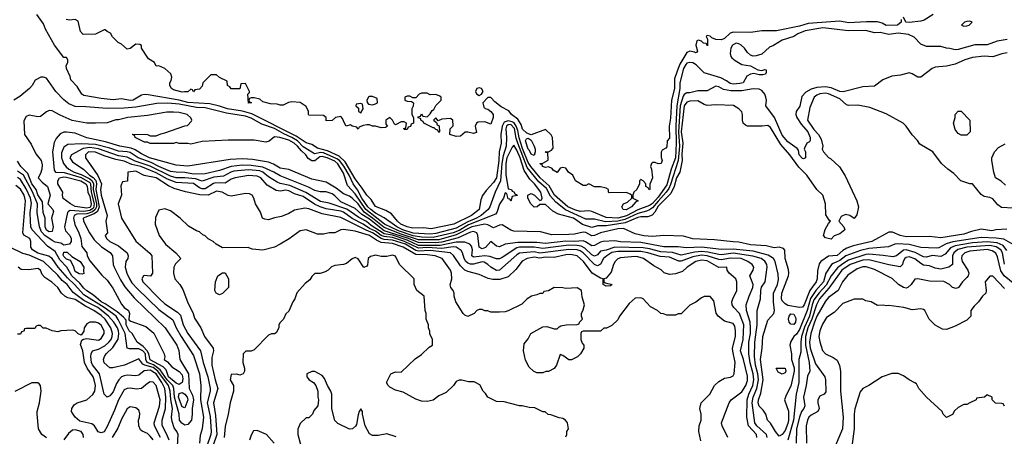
# Model space of a CAD drawing. Header units: inches. Extents: x 2348341 to 2479810, y 460419 to 613669.
# Tile 233 of 256: x 2371565 to 2378390, y 532117 to 535008. Entities that reach past the tile are written whole.
import ezdxf

# ---------------------------------------------------------------- set-up
doc = ezdxf.new("R2010")
doc.units = ezdxf.units.IN
doc.header["$MEASUREMENT"] = 0
doc.layers.add('C3573', color=7, linetype='Continuous')

msp = doc.modelspace()

# ---------------------------------------------------------------- linework, layer by layer
at = {"layer": 'C3573', "color": 2}
for points, elevation in [([(2378410, 534869.2), (2378340.7, 534859.3), (2378270, 534834), (2378186.2, 534833.8), (2378070, 534800.9), (2378050, 534799.3), (2378011.1, 534808.9), (2377990, 534809), (2377950, 534822), (2377850, 534822), (2377810, 534838), (2377765.6, 534885.6), (2377726, 534906), (2377653, 534913), (2377590, 534904.2), (2377530, 534917.7), (2377490, 534915.8), (2377430, 534932.6), (2377308.9, 534931.1), (2377130.7, 534950.7), (2377010, 534930.9), (2376959.1, 534910), (2376930, 534891.6), (2376850, 534866.6), (2376790.4, 534829.6), (2376762, 534818), (2376710, 534769.2), (2376670, 534757.2), (2376650, 534754), (2376630, 534762), (2376610, 534779), (2376589.2, 534810), (2376565.2, 534830), (2376550, 534840.9), (2376530, 534844.5), (2376505.5, 534830), (2376493, 534810), (2376490, 534774), (2376493.4, 534753.4), (2376502, 534742), (2376523.4, 534723.4), (2376570, 534697.3), (2376630, 534686.8), (2376680.7, 534660.7), (2376710, 534656), (2376730, 534662), (2376739.6, 534659.6), (2376739.6, 534640.4), (2376734, 534630), (2376716, 534624), (2376690, 534624), (2376654, 534634), (2376630, 534629.4), (2376604.7, 534615.3), (2376578.8, 534570), (2376556.2, 534563.8), (2376510, 534560.5), (2376490, 534565.1), (2376464.4, 534584.4), (2376423.8, 534603.8), (2376310, 534638.5), (2376254.5, 534694.5), (2376230, 534707.4), (2376210, 534710.9), (2376190, 534705.1), (2376182.7, 534697.3), (2376165.2, 534670), (2376140.6, 534570), (2376140.6, 534530), (2376118.9, 534410), (2376111.7, 534268.3), (2376115.3, 534150), (2376110, 534049.4), (2376081.4, 533970), (2376050, 533861.3), (2375990, 533776.2), (2375950, 533733.6), (2375930, 533719.1), (2375850, 533687.4), (2375770, 533647.2), (2375710, 533631.6), (2375630, 533635.1), (2375530, 533677), (2375510, 533682), (2375450, 533676.1), (2375412.5, 533687.5), (2375364.4, 533710), (2375270.9, 533790), (2375234.6, 533854.6), (2375172.9, 533910), (2375106.6, 533990), (2375090, 534018), (2375050, 534114.3), (2375027.4, 534187.4), (2375018.6, 534238.6), (2375006.2, 534270), (2374991.2, 534291.2), (2374979.2, 534299.2), (2374950, 534304.9), (2374922.8, 534297.2), (2374907.9, 534270), (2374899.5, 534210), (2374901.3, 534150), (2374888.1, 534090), (2374886, 534030), (2374870.1, 533909.9), (2374850, 533878.7), (2374797.7, 533822.3), (2374772.2, 533787.8), (2374762, 533758), (2374750.3, 533690), (2374695.5, 533650), (2374573.4, 533590), (2374416.9, 533556.9), (2374363.8, 533563.8), (2374290, 533560.4), (2374249.4, 533570), (2374207.3, 533590), (2374182.4, 533610), (2374141, 533661), (2374103.8, 533683.8), (2374030, 533712.7), (2374000.5, 533760.5), (2373970, 533789.5), (2373939.4, 533839.4), (2373890, 533903.5), (2373820.6, 534020.6), (2373780.3, 534060.3), (2373697.7, 534097.7), (2373630, 534117.3), (2373590, 534141), (2373550, 534153.5), (2373480.2, 534200.2), (2373174.3, 534354.2), (2373110, 534372.5), (2373006, 534390), (2372950, 534408.2), (2372883, 534423), (2372730, 534433.4), (2372670, 534448.5), (2372454.4, 534485.6), (2372430, 534487.6), (2372410, 534482.9), (2372351, 534450), (2372330, 534447.8), (2372270, 534458), (2372212.5, 534452.5), (2372130, 534460.9), (2372010, 534481.2), (2371995.3, 534490), (2371964.1, 534544.1), (2371919, 534590), (2371914.6, 534614.6), (2371888.7, 534670), (2371888, 534690), (2371898, 534710), (2371898, 534730), (2371890, 534746), (2371870, 534746), (2371805.2, 534830), (2371742.5, 534942.5), (2371730, 534978), (2371684.5, 535044.5)], 42), ([(2377895.9, 535044.1), (2377834.7, 535005.3), (2377810, 534998.4), (2377730, 534987.3), (2377706, 534990), (2377690, 535026)], 38), ([(2377674, 535010), (2377674, 534990), (2377650, 534969.5), (2377570, 534967.3), (2377543.7, 534983.7), (2377510, 534993.2), (2377433.8, 534993.8), (2377310, 534986), (2377250, 534997), (2377030, 534980.4), (2376970, 534962.6), (2376810, 534929.6), (2376709.5, 534929.5), (2376630, 534919.6), (2376510, 534922), (2376490, 534913.2), (2376450, 534877.2), (2376430, 534867.3), (2376389.3, 534869.3), (2376362, 534882), (2376350, 534894), (2376330, 534898), (2376322, 534890), (2376332, 534872), (2376332.7, 534827.3), (2376322, 534842), (2376304.7, 534844.7), (2376290, 534858), (2376270, 534866), (2376258, 534862), (2376252, 534830), (2376262, 534790), (2376258, 534782), (2376250, 534778), (2376243.1, 534783.1), (2376210, 534789.2), (2376190, 534779), (2376141.7, 534698.3), (2376121.1, 534650), (2376103.8, 534596.2), (2376103.7, 534530), (2376083.8, 534450), (2376076.5, 534323.5), (2376066, 534270), (2376070, 534186), (2376052.7, 534167.3), (2376050, 534126), (2376043.6, 534116.4), (2376018, 534102), (2376011, 534089), (2376010.9, 534050.9), (2376018, 534030), (2376012, 534010), (2375990, 534008), (2375970, 534018), (2375950, 534018), (2375944.7, 534010), (2375938, 533990), (2375944.7, 533970), (2375952, 533910), (2375932.7, 533867.3), (2375932, 533830), (2375928, 533828), (2375922, 533842), (2375906, 533850), (2375906, 533870), (2375886, 533890), (2375870, 533898), (2375862, 533890), (2375862, 533870), (2375842, 533830), (2375822, 533810), (2375814, 533790), (2375814, 533770), (2375852, 533750), (2375836, 533744), (2375804.7, 533710), (2375769.6, 533689.6), (2375748, 533690), (2375738, 533710), (2375749, 533731), (2375777.2, 533742.8), (2375808, 533770), (2375807.3, 533787.3), (2375796.4, 533796.4), (2375770, 533808.7), (2375650, 533806), (2375646, 533810), (2375646, 533830), (2375630, 533838), (2375590, 533848), (2375550, 533848), (2375510, 533868), (2375490, 533858), (2375470, 533858), (2375418, 533890), (2375398, 533930), (2375369.3, 533949.3), (2375350, 533978), (2375330, 533982), (2375310, 533978), (2375290, 533948), (2375263.1, 533963.1), (2375255.3, 533975.3), (2375230, 533988), (2375210, 533982), (2375188, 533990), (2375186, 534006), (2375174, 534006), (2375169, 534011), (2375190, 534012), (2375227.3, 534032.7), (2375226, 534086), (2375214, 534086), (2375208, 534092), (2375230, 534092), (2375250, 534102), (2375263.1, 534116.9), (2375258, 534190), (2375248.4, 534208.4), (2375210, 534246), (2375110, 534208), (2375080.2, 534220.2), (2375050, 534249), (2375040.1, 534280.1), (2375016.9, 534316.9), (2374973.2, 534350), (2374955.3, 534375.3), (2374902.4, 534402.4), (2374858, 534438), (2374830, 534468), (2374810, 534468), (2374776, 534430), (2374781, 534401), (2374791, 534391), (2374810, 534386), (2374830.6, 534370.6), (2374846, 534350), (2374846, 534330), (2374830, 534282), (2374790, 534298), (2374742.8, 534297.2), (2374731, 534289), (2374722, 534270), (2374730, 534226), (2374710, 534218), (2374670, 534228), (2374652.7, 534227.3), (2374619.6, 534200.4), (2374590, 534198), (2374546, 534210), (2374548, 534250), (2374568.4, 534271.6), (2374568, 534310), (2374550, 534322), (2374490, 534318), (2374466, 534306), (2374450, 534326), (2374434, 534310), (2374454, 534294), (2374458, 534278), (2374471.6, 534271.6), (2374474, 534230), (2374470, 534226), (2374462, 534242), (2374450, 534246), (2374438, 534258), (2374430, 534258), (2374366, 534290), (2374362, 534302), (2374348, 534308), (2374342, 534322), (2374327.3, 534327.3), (2374327.3, 534332.7), (2374342, 534338), (2374350, 534354), (2374358, 534338), (2374390, 534334), (2374410, 534354), (2374423.1, 534376.9), (2374434.6, 534385.4), (2374448.7, 534411.3), (2374486, 534450), (2374486, 534470), (2374476.4, 534476.4), (2374450, 534488), (2374410, 534486), (2374390, 534498), (2374350, 534498), (2374334, 534490), (2374310, 534466), (2374290, 534466), (2374270, 534478), (2374250, 534478), (2374234, 534470), (2374234, 534450), (2374250, 534442), (2374279.6, 534439.6), (2374294, 534430), (2374291.6, 534408.4), (2374282, 534390), (2374282, 534350), (2374294, 534330), (2374294, 534290), (2374278, 534282), (2374272.7, 534267.3), (2374258, 534262), (2374250, 534246), (2374230, 534246), (2374227.3, 534252.7), (2374242, 534258), (2374246, 534290), (2374230, 534298), (2374210, 534298), (2374170, 534278), (2374162, 534282), (2374148, 534310), (2374130, 534328), (2374102, 534310), (2374103.6, 534283.6), (2374114, 534270), (2374099.6, 534260.4), (2374070, 534258), (2374030, 534268), (2374010, 534268), (2373990, 534278), (2373970, 534278), (2373945.4, 534274.6), (2373918, 534262), (2373910, 534248), (2373902, 534262), (2373870, 534268), (2373858, 534278), (2373828, 534270), (2373815.3, 534290), (2373803.1, 534323.1), (2373790, 534335.3), (2373754, 534330), (2373730, 534308), (2373690, 534306), (2373688, 534330), (2373670, 534342), (2373570, 534346), (2373566, 534350), (2373566, 534370), (2373550, 534406), (2373510, 534433.2), (2373450, 534437.2), (2373427.5, 534432.5), (2373390, 534415.3), (2373370, 534415.3), (2373350, 534422), (2373303.1, 534423.1), (2373250, 534438), (2373230, 534455.3), (2373190, 534466), (2373170, 534466), (2373158, 534462), (2373154, 534450), (2373158, 534438), (2373172, 534430), (2373150, 534428), (2373146, 534490), (2373158, 534502), (2373158, 534510), (2373130, 534566), (2373098, 534562), (2373091.6, 534528.4), (2373030, 534528.7), (2373022, 534542), (2373006, 534550), (2373002, 534582), (2372950, 534606), (2372930, 534626), (2372890, 534626), (2372834, 534570), (2372830, 534546), (2372810, 534526), (2372778, 534522), (2372770, 534508), (2372762, 534522), (2372750, 534526), (2372730, 534506), (2372708, 534508), (2372690, 534504), (2372630, 534522), (2372618, 534530), (2372606, 534550), (2372606, 534570), (2372614.6, 534585.4), (2372619, 534610), (2372612.3, 534632.3), (2372570, 534668.7), (2372530, 534688), (2372510, 534686), (2372498, 534710), (2372456.4, 534736.4), (2372408.7, 534810), (2372408, 534828), (2372396.4, 534836.4), (2372370, 534838), (2372330, 534808.7), (2372310, 534802), (2372270, 534838), (2372248, 534850), (2372208.9, 534888.9), (2372194.6, 534914.6), (2372170, 534926), (2372158, 534938), (2372150, 534938), (2372090, 534908), (2372005.2, 534905.2), (2371986.3, 534926.3), (2371970, 534998), (2371948.9, 535008.9), (2371910, 535005.2), (2371888, 535010)], 38), ([(2378410, 534777), (2378372, 534770), (2378310.7, 534749.3), (2378250, 534755.1), (2378170, 534745.6), (2378116, 534730), (2378050, 534699.5), (2377990, 534686), (2377910, 534679.3), (2377890, 534669.2), (2377810, 534608.7), (2377790, 534608.7), (2377751.9, 534631.9), (2377730, 534638), (2377670, 534623.7), (2377610, 534616.2), (2377548.5, 534591.5), (2377490, 534546), (2377410, 534540.9), (2377271.8, 534508.2), (2377249.2, 534510), (2377190, 534535.4), (2377150, 534540.9), (2377090, 534536.4), (2377050, 534525.1), (2377014.3, 534505.7), (2376986.1, 534473.9), (2376971.6, 534408.4), (2376946.4, 534370), (2376944.4, 534350), (2376952.7, 534330), (2376982.2, 534282.2), (2377026.7, 534230), (2377043.8, 534190), (2377044, 534170), (2377038.8, 534161.2), (2377022, 534150), (2377003.6, 534116.4), (2377002, 534110), (2377012, 534090), (2377012, 534050), (2376996.9, 534043.1), (2376990, 534044), (2376967, 534070), (2376962, 534102), (2376954.6, 534114.6), (2376890, 534159.3), (2376850, 534207), (2376796.8, 534330), (2376737.2, 534410), (2376740.9, 534450), (2376737.6, 534470), (2376729.6, 534490), (2376710, 534515.8), (2376690, 534524.8), (2376650, 534527.7), (2376570, 534515.1), (2376495.1, 534515.1), (2376443.8, 534523.8), (2376410, 534542.7), (2376390, 534547.3), (2376330, 534515.1), (2376265.7, 534514.3), (2376210, 534499.7), (2376190, 534499.6), (2376170, 534489.6), (2376163, 534477), (2376142.7, 534410), (2376131, 534230), (2376137.1, 534130), (2376128.2, 534031.8), (2376076.6, 533863.4), (2376064, 533836), (2376046.6, 533810), (2375991.5, 533748.5), (2375950, 533702.9), (2375931.2, 533688.8), (2375910, 533678.3), (2375850, 533663), (2375759, 533621), (2375710.1, 533609.9), (2375626, 533606), (2375550, 533624.4), (2375490, 533623.9), (2375348.7, 533688.7), (2375282, 533742), (2375243.4, 533783.4), (2375216, 533836), (2375163.7, 533883.7), (2375082.2, 533982.2), (2375016.9, 534150), (2375005.6, 534185.6), (2374993.8, 534253.8), (2374970, 534279.9), (2374950, 534278.8), (2374939.8, 534270), (2374933.4, 534250), (2374939, 534190), (2374936.5, 534130), (2374917.1, 534062.9), (2374907.3, 534010), (2374898.5, 533890), (2374860.2, 533810), (2374824.2, 533710), (2374812, 533690), (2374763.6, 533650), (2374731.5, 533630), (2374670, 533604.2), (2374590, 533562.5), (2374450, 533524.3), (2374410, 533520.2), (2374292.5, 533527.5), (2374221.1, 533550), (2374178, 533570), (2374092.1, 533632.1), (2374030, 533666.3), (2373997.6, 533690), (2373977.7, 533710), (2373936, 533770), (2373906.7, 533826.7), (2373875.7, 533870), (2373847.7, 533930), (2373811.2, 533991.2), (2373781.4, 534030), (2373763.4, 534043.4), (2373670, 534082.9), (2373650, 534085.2), (2373610, 534078), (2373601.1, 534081.1), (2373530, 534126), (2373490, 534166.1), (2373450.7, 534190.7), (2373395, 534215), (2373330, 534252.9), (2373243.9, 534283.9), (2373170, 534323.8), (2373130, 534337.3), (2372998.3, 534358.3), (2372850, 534397.3), (2372790, 534399.1), (2372670, 534421), (2372591.3, 534428.7), (2372514.3, 534425.7), (2372370, 534401), (2372290, 534393.3), (2372171, 534391), (2372024.1, 534404.1), (2371950, 534404.5), (2371904.9, 534424.9), (2371871.5, 534451.5), (2371816, 534510), (2371750, 534602), (2371730, 534608.7), (2371711.6, 534608.4), (2371671.6, 534588.4), (2371652, 534550), (2371632, 534530), (2371565.2, 534474.8), (2371524.7, 534450)], 46), ([(2378450, 533700.9), (2378370, 533705.2), (2378343.7, 533723.7), (2378310, 533764), (2378290, 533773.2), (2378250, 533782), (2378230, 533795.3), (2378170, 533868), (2378150, 533868.7), (2378089.3, 533889.3), (2378040.2, 533940.2), (2377998, 533970), (2377955.3, 534010), (2377895.3, 534090), (2377804, 534144), (2377788.7, 534170), (2377750, 534208.7), (2377710, 534268.7), (2377689.3, 534289.3), (2377570, 534354), (2377458.6, 534398.6), (2377374.8, 534414.8), (2377310, 534412), (2377296.2, 534416.2), (2377250, 534458.7), (2377170, 534493.7), (2377150, 534496.9), (2377110, 534492.4), (2377090, 534485.1), (2377070.6, 534470), (2377042.3, 534397.7), (2377026, 534310), (2377070, 534246.4), (2377102.4, 534210), (2377119.9, 534179.9), (2377130.8, 534130), (2377127.7, 534110), (2377136, 534090), (2377170, 534051), (2377184.5, 534044.5), (2377247.3, 533987.3), (2377285.5, 533925.5), (2377366.8, 533750), (2377378.8, 533710), (2377366.4, 533653.6), (2377350, 533628.7), (2377318, 533650), (2377290, 533657.2), (2377258.8, 533641.2), (2377242, 533610), (2377278, 533570), (2377284.7, 533550), (2377250, 533522.7), (2377211, 533509), (2377190, 533486), (2377150, 533495.3), (2377135.3, 533510), (2377146.8, 533553.2), (2377170, 533594), (2377186, 533610), (2377176.4, 533616.4), (2377152.9, 533652.9), (2377149.6, 533730), (2377131.4, 533791.4), (2377089.5, 533830), (2377022, 533930), (2376965.3, 533985.3), (2376902, 534070), (2376841.5, 534141.5), (2376770, 534259), (2376750, 534274), (2376710.5, 534269.5), (2376610, 534269.4), (2376595.5, 534275.5), (2376579, 534290), (2376574, 534310), (2376576, 534350), (2376569.4, 534369.4), (2376549, 534390), (2376512, 534412), (2376390, 534418), (2376330, 534413.2), (2376310, 534419), (2376265.6, 534445.6), (2376210, 534442), (2376190, 534435.4), (2376170, 534409.4), (2376150.2, 534230), (2376160.9, 534150), (2376155.3, 534075.3), (2376156.9, 534030), (2376141.1, 533950), (2376118, 533910), (2376101.2, 533850), (2376077.2, 533802.8), (2375990, 533714), (2375967.7, 533672.3), (2375949.1, 533650.9), (2375919.1, 533640.9), (2375870, 533640.8), (2375850, 533636.2), (2375761.5, 533598.5), (2375630, 533577.5), (2375570, 533578.3), (2375530, 533566.3), (2375466.6, 533586.6), (2375402.7, 533630), (2375298.6, 533658.6), (2375260.2, 533680.2), (2375210, 533726), (2375170, 533726), (2375151.6, 533708.4), (2375130, 533708), (2375108, 533730), (2375088, 533770), (2375088, 533790), (2375110, 533802), (2375134, 533790), (2375170, 533754), (2375182, 533758), (2375186, 533770), (2375177.2, 533810), (2375133, 533870), (2375101.5, 533901.5), (2375060.4, 533960.4), (2375033.7, 534050), (2375010, 534103.6), (2374990, 534136.2), (2374977.2, 534122.8), (2374942.2, 534050), (2374933.6, 534010), (2374934.6, 533934.6), (2374950, 533834), (2374974, 533830), (2374978, 533818), (2374990, 533814), (2374998, 533798), (2375010, 533794), (2375012.7, 533787.3), (2374978, 533782), (2374970, 533748), (2374962, 533762), (2374950, 533766), (2374942, 533802), (2374930, 533806), (2374918, 533770), (2374890, 533729), (2374873, 533670), (2374861.7, 533658.3), (2374676.6, 533583.4), (2374610, 533546.2), (2374570.3, 533530), (2374430, 533497.6), (2374350, 533499), (2374291.2, 533508.8), (2374190, 533543), (2374094.5, 533590), (2373964.1, 533690), (2373890, 533800.4), (2373837.7, 533857.7), (2373810, 533943.6), (2373770, 534006.9), (2373750, 534025.8), (2373695.1, 534050), (2373662.3, 534057.7), (2373644.9, 534055.1), (2373610, 534028), (2373590, 534027.8), (2373565.3, 534045.3), (2373548, 534070), (2373517, 534097), (2373490, 534130.8), (2373467.6, 534150), (2373430, 534171.4), (2373368.5, 534191.5), (2373330, 534195.3), (2373294.8, 534165.2), (2373270, 534159), (2373190, 534172.7), (2373010, 534172.7), (2372830, 534162), (2372750, 534144), (2372730, 534148.7), (2372670, 534148.7), (2372650, 534155.3), (2372630, 534148.7), (2372470, 534148.7), (2372450, 534158), (2372430, 534158), (2372366, 534190), (2372362, 534202), (2372346, 534210), (2372350, 534214), (2372450, 534212), (2372470, 534202), (2372510, 534202), (2372543.1, 534216.9), (2372570, 534222), (2372710, 534272), (2372727.3, 534272.7), (2372756.4, 534303.6), (2372758, 534310), (2372750, 534326), (2372726, 534350), (2372670, 534364), (2372630, 534366), (2372585.6, 534365.6), (2372450, 534342), (2372314, 534330), (2372250, 534313.2), (2372230, 534312.7), (2372170, 534293.2), (2372090.7, 534289.3), (2372030, 534289.5), (2371927.9, 534307.9), (2371844.4, 534344.4), (2371790, 534376), (2371770, 534377.2), (2371750, 534369), (2371710, 534335.3), (2371690, 534334), (2371630, 534345.2), (2371610, 534335.3), (2371594, 534306), (2371597.3, 534210), (2371643.1, 534143.1), (2371675.9, 534075.9), (2371714, 534030), (2371720.3, 534000.3), (2371718.9, 533970), (2371710, 533941.2), (2371693.4, 533910), (2371720.2, 533880.2), (2371756.4, 533850), (2371776.3, 533790), (2371760.5, 533730), (2371794, 533690), (2371798, 533678), (2371785.5, 533630), (2371796.9, 533570), (2371790, 533539.3), (2371770, 533536.3), (2371750, 533548.3), (2371741.4, 533570), (2371741.1, 533630), (2371727.8, 533670), (2371723.1, 533743.1), (2371690, 533792), (2371679.3, 533830), (2371649.8, 533870), (2371620.1, 533940.1), (2371573, 533990), (2371550, 534026)], 50), ([(2378406.6, 533553.4), (2378330, 533549.6), (2378303.9, 533543.9), (2378230, 533553.3), (2378162.3, 533537.7), (2378110, 533518.7), (2377950, 533495.1), (2377870, 533503.7), (2377710, 533501.6), (2377668, 533510), (2377613.6, 533533.6), (2377590, 533534), (2377471, 533470), (2377342, 533438), (2377297.6, 533422.4), (2377270, 533407.1), (2377230, 533371.1), (2377170, 533366.9), (2377117.3, 533330), (2377107, 533313), (2377094.6, 533265.4), (2377091.8, 533210), (2377086, 533190), (2377041.5, 533130), (2377003.2, 533030), (2376990, 533012.8), (2376970, 533011.1), (2376890, 533026), (2376870, 533036), (2376850, 533057.2), (2376845.1, 533070), (2376848.3, 533110), (2376894.7, 533230), (2376896.9, 533250), (2376894.1, 533274.2), (2376869.6, 533350), (2376869.2, 533409.2), (2376859.3, 533419.3), (2376830, 533429), (2376794, 533426), (2376738.4, 533438.4), (2376630, 533446.6), (2376550, 533465.1), (2376510, 533465.6), (2376380.2, 533480.2), (2376230, 533487.6), (2376166.6, 533506.6), (2376030, 533509.4), (2375950, 533504.2), (2375890, 533508.2), (2375830, 533522), (2375750, 533558), (2375710, 533555.8), (2375590, 533529.7), (2375550, 533509.6), (2375530, 533507.8), (2375490, 533532.4), (2375470, 533534.7), (2375410, 533520.9), (2375370, 533517), (2375254.2, 533514.2), (2375174.8, 533534.8), (2374990, 533540.9), (2374970, 533546.6), (2374910, 533584.5), (2374890, 533582), (2374850, 533562.9), (2374810, 533584.2), (2374790, 533589.7), (2374698.4, 533570), (2374590, 533514), (2374470, 533481.2), (2374330, 533480.4), (2374210, 533518.9), (2374090, 533566.4), (2374011.2, 533631.2), (2373951.9, 533671.9), (2373910, 533729.8), (2373870, 533769.7), (2373850, 533783), (2373810, 533798.9), (2373758.2, 533838.2), (2373690, 533881.6), (2373590, 533900.5), (2373430, 533967.3), (2373370, 533977.4), (2373325.1, 534005.1), (2373290, 534019.6), (2373178.6, 534038.6), (2373110, 534043), (2373023.1, 534036.9), (2372730, 533992), (2372650, 533997.4), (2372464.5, 534050), (2372410, 534076.4), (2372365.3, 534105.3), (2372336.6, 534116.6), (2372259, 534130), (2372160.5, 534160.5), (2372030, 534188.2), (2371950, 534219.6), (2371890, 534227.3), (2371870, 534227), (2371844.4, 534215.6), (2371816.4, 534183.6), (2371804.7, 534155.3), (2371792.2, 534090), (2371804, 533964), (2371812, 533950), (2371872.5, 533947.5), (2371990, 533912.6), (2372050, 533878.6), (2372055.7, 533870), (2372060.7, 533810), (2372081.1, 533730), (2372076.5, 533703.5), (2372070, 533694.4), (2372050, 533683.5), (2372010, 533677.8), (2371915.2, 533684.8), (2371902.1, 533677.9), (2371896.5, 533670), (2371874.9, 533570), (2371882, 533542), (2371911.2, 533511.2), (2371922.6, 533490), (2371922, 533470), (2371910, 533449.5), (2371870, 533443.7), (2371850, 533458), (2371810, 533465.3), (2371790, 533475.3), (2371739.1, 533510), (2371715.7, 533535.7), (2371701.4, 533570), (2371685.7, 533670), (2371687.7, 533730), (2371652.5, 533812.5), (2371590, 533929.8), (2371550, 533956.1)], 54), ([(2378450, 533449.2), (2378386, 533486), (2378332.7, 533492.7), (2378230, 533496.1), (2378033.9, 533466.1), (2377987.8, 533452.2), (2377935.6, 533424.4), (2377917.7, 533422.3), (2377810, 533427.1), (2377730, 533447.8), (2377650, 533452.4), (2377630, 533449.6), (2377587.4, 533432.6), (2377450, 533419.8), (2377393.9, 533406.1), (2377290.9, 533369.1), (2377250, 533337.2), (2377203.4, 533316.6), (2377191.5, 533308.5), (2377153.1, 533250), (2377136.5, 533190), (2377082.6, 533130), (2377047.4, 533072.6), (2377023.2, 532990), (2376970, 532857.6), (2376950, 532825.1), (2376930, 532809.3), (2376910, 532774), (2376903.7, 532750), (2376914.6, 532690), (2376914.3, 532650), (2376932.2, 532592.2), (2376932.5, 532570), (2376910, 532465.2), (2376877.5, 532402.5), (2376866.4, 532370), (2376892.8, 532292.8), (2376893.8, 532230), (2376890, 532206), (2376870, 532158.4), (2376850, 532129.5), (2376830, 532119.3), (2376803.6, 532150), (2376769.6, 532209.6), (2376749.3, 532230), (2376737, 532270), (2376718, 532298), (2376690, 532326.6), (2376684.4, 532350), (2376686, 532370), (2376703.1, 532416.9), (2376718.2, 532510), (2376699.8, 532650), (2376711.5, 532730), (2376715.1, 532810), (2376750, 532922.8), (2376793.2, 532970), (2376797.2, 532990), (2376789.4, 533049.4), (2376789.6, 533110), (2376817.6, 533170), (2376824.8, 533204.8), (2376822.5, 533242.5), (2376800.5, 533330), (2376789.6, 533350), (2376753.9, 533373.9), (2376650, 533400.7), (2376510, 533416.5), (2376430, 533413.1), (2376290, 533429.8), (2376185.1, 533425.1), (2376130, 533431.2), (2376030, 533431.1), (2375870, 533460.8), (2375730, 533467.1), (2375690, 533473.3), (2375609.5, 533469.5), (2375590, 533465.1), (2375550, 533442), (2375530, 533438.3), (2375486.7, 533466.7), (2375470, 533472.6), (2375410, 533468.4), (2375350, 533470.7), (2375210, 533456.1), (2375150, 533461.8), (2375017, 533463), (2374930.4, 533449.6), (2374890, 533432.7), (2374870, 533436), (2374830, 533469), (2374792.8, 533427.2), (2374770, 533416.9), (2374748.9, 533428.9), (2374740.9, 533510), (2374733.2, 533530), (2374710, 533537.4), (2374690, 533534), (2374605.2, 533494.8), (2374490, 533463.8), (2374450, 533459.7), (2374330, 533461.3), (2374252.5, 533492.5), (2374090, 533543), (2373990, 533622.7), (2373935.7, 533655.7), (2373890, 533697.3), (2373790, 533744), (2373750, 533786), (2373730, 533798.5), (2373690, 533813.6), (2373647.1, 533812.9), (2373610, 533823), (2373566.6, 533846.6), (2373370, 533924.4), (2373327, 533950), (2373250, 533983.4), (2373170, 533997), (2373110, 533997.7), (2373030, 533988.9), (2372950, 533960.3), (2372850, 533939.2), (2372770, 533936.8), (2372710, 533947.1), (2372650, 533948.9), (2372610, 533955.6), (2372530, 533988.3), (2372476.2, 534016.2), (2372386, 534050), (2372330, 534085.3), (2372310, 534091.4), (2372250, 534095.3), (2372190, 534117.5), (2372090, 534141.9), (2371992.9, 534147.1), (2371899, 534141), (2371870, 534122.7), (2371855.6, 534084.4), (2371855.6, 534050), (2371860.9, 534030), (2371869.2, 534009.2), (2371886.5, 533986.5), (2371904.9, 533970), (2371942, 533950), (2371990, 533934), (2372050, 533904), (2372067.4, 533890), (2372076, 533870), (2372073.9, 533830), (2372096.7, 533730), (2372096.8, 533710), (2372088.5, 533691.5), (2372070, 533675.6), (2372030, 533660.8), (2371960.9, 533659.1), (2371941.7, 533650), (2371939.6, 533640.4), (2371937.7, 533630), (2371946.4, 533586.4), (2371974.4, 533530), (2371988.2, 533490), (2371994.4, 533434.4), (2372030.8, 533390), (2372033.4, 533370), (2372050, 533334.8), (2372134.6, 533234.6), (2372170, 533200.7), (2372210, 533144), (2372270, 533033.4), (2372290, 533010.5), (2372319.1, 532990), (2372325.5, 532970), (2372321, 532930), (2372324, 532924), (2372335.9, 532915.9), (2372438.5, 532878.5), (2372493.4, 532833.4), (2372565.3, 532690), (2372570.4, 532669.6), (2372567.3, 532650), (2372590, 532633.4), (2372619.5, 532599.5), (2372670, 532567.6), (2372690, 532543.8), (2372696.4, 532516.4), (2372691.3, 532490), (2372670, 532476.9), (2372650, 532485.1), (2372597.3, 532530), (2372579.2, 532579.2), (2372559.4, 532599.4), (2372469.1, 532649.1), (2372459.9, 532690), (2372447.4, 532710), (2372420.3, 532740.3), (2372378, 532770), (2372344.2, 532830), (2372324.5, 532850), (2372303.5, 532890), (2372302, 532922), (2372283.3, 532943.3), (2372239.8, 532979.8), (2372156.3, 533036.3), (2372128.6, 533050), (2372077, 533097), (2372030, 533127.6), (2372010, 533146.2), (2371980.5, 533180.5), (2371926.8, 533230), (2371892.4, 533290), (2371841.9, 533341.9), (2371810, 533399.6), (2371756.6, 533436.6), (2371651.6, 533550), (2371642.4, 533570), (2371639.7, 533610), (2371637.2, 533670), (2371645.5, 533734.5), (2371640.7, 533770), (2371610, 533834.3), (2371570, 533898), (2371550, 533912.1)], 58), ([(2378398.6, 533858.6), (2378366.8, 533886.8), (2378329.3, 533910), (2378316, 533950), (2378302.7, 534030), (2378304, 534050), (2378322, 534090), (2378350, 534122), (2378394.6, 534145.4)], 46), ([(2376745.6, 532110), (2376740.5, 532130), (2376675.1, 532190), (2376660.4, 532210), (2376642, 532350), (2376649.8, 532390), (2376675, 532450), (2376686.1, 532510), (2376681.7, 532550), (2376665.7, 532610), (2376658.5, 532670), (2376659.3, 532770), (2376676.4, 532890), (2376676, 532990), (2376699.5, 533070), (2376702, 533130), (2376707.3, 533152.7), (2376731.8, 533190), (2376745.1, 533290), (2376743, 533310), (2376730, 533333), (2376703.7, 533350), (2376647.3, 533367.3), (2376510, 533387), (2376430, 533375.9), (2376410, 533377.7), (2376334.1, 533394.1), (2376290, 533398.5), (2376245.5, 533394.5), (2376150, 533374.5), (2376090, 533392.4), (2376010, 533397.8), (2375930, 533418.7), (2375885.4, 533425.4), (2375690, 533430.7), (2375630, 533409.8), (2375590, 533402.4), (2375570, 533376.2), (2375550, 533366.6), (2375530, 533377.4), (2375482, 533422), (2375455.8, 533435.8), (2375430, 533440.9), (2375370, 533442.5), (2375190, 533420.6), (2375130, 533429.8), (2375030, 533429), (2375010, 533423.8), (2374910, 533357.4), (2374890, 533349.6), (2374870, 533349.6), (2374824.4, 533364.4), (2374790, 533368.9), (2374710, 533359.6), (2374698.4, 533370), (2374703.1, 533410), (2374697, 533437), (2374686, 533450), (2374650, 533463.5), (2374590, 533463.9), (2374478.8, 533441.2), (2374330, 533442.1), (2374250, 533479.2), (2374150, 533511.8), (2374090, 533521.6), (2374000.4, 533580.4), (2373967.8, 533607.8), (2373915.8, 533635.8), (2373832.5, 533692.5), (2373710, 533734.7), (2373650, 533746.6), (2373548.6, 533808.6), (2373438.1, 533858.1), (2373370, 533871.1), (2373350, 533879.7), (2373290, 533917.7), (2373251.1, 533950), (2373230, 533958), (2373150, 533966.5), (2373050, 533956.5), (2373028, 533950), (2372976.9, 533923.1), (2372910, 533915), (2372830, 533886.9), (2372782.8, 533902.8), (2372709.2, 533910.8), (2372650, 533911.6), (2372610, 533922.3), (2372470, 533992.5), (2372365.2, 534025.2), (2372310, 534054.6), (2372250, 534063.9), (2372110, 534112.5), (2372050, 534119.9), (2372005.4, 534114.6), (2371924, 534070), (2371913, 534050), (2371930, 534021.6), (2372010, 533968.5), (2372048.9, 533930), (2372074, 533914), (2372091.9, 533891.9), (2372096.4, 533870), (2372091.4, 533830), (2372114.7, 533710), (2372103.2, 533676.8), (2372079.9, 533660.1), (2372004.9, 533630), (2372006.4, 533610), (2372048.5, 533530), (2372080.7, 533480.7), (2372132.9, 533432.9), (2372191.5, 533391.5), (2372207.7, 533370), (2372212.7, 533310), (2372219.3, 533290), (2372263, 533203), (2372293.9, 533153.9), (2372358.6, 533078.5), (2372574, 532870), (2372654.4, 532750), (2372667.3, 532712.7), (2372674.8, 532650), (2372734, 532550), (2372740.3, 532450), (2372762.3, 532402.3), (2372769.3, 532370), (2372759.6, 532310), (2372760.9, 532270), (2372754.9, 532230), (2372730, 532200.5), (2372710, 532195.4), (2372687.7, 532207.7), (2372672, 532230), (2372669.8, 532270.3), (2372637, 532390), (2372634, 532450), (2372625.4, 532470), (2372587.6, 532510), (2372539.5, 532579.5), (2372492.8, 532612.8), (2372448.9, 532630), (2372439.9, 532650), (2372436.6, 532690), (2372417.8, 532710), (2372390, 532723.8), (2372324.8, 532724.8), (2372309, 532730), (2372296, 532830), (2372248, 532928), (2372232.5, 532950), (2372149.8, 533010), (2372010, 533099.2), (2371945.1, 533170), (2371895.8, 533215.8), (2371830.6, 533290.6), (2371789.8, 533349.8), (2371779, 533359), (2371767, 533367), (2371690, 533387.7), (2371654, 533410), (2371640.9, 533430), (2371642.9, 533470), (2371634, 533490), (2371593.1, 533513.1), (2371585.6, 533530), (2371603.9, 533750), (2371596.1, 533790), (2371570, 533831.3), (2371537.6, 533857.6)], 62), ([(2376674.7, 532110), (2376671.3, 532130), (2376616.9, 532190), (2376604, 532250), (2376606.2, 532370), (2376618.2, 532410), (2376647.7, 532470), (2376654.2, 532510), (2376649.8, 532550), (2376627.5, 532627.5), (2376618.5, 532690), (2376619.8, 532770), (2376629.8, 532830), (2376629.8, 532870), (2376627.3, 532910), (2376603.1, 532990), (2376600.7, 533030), (2376620.5, 533090), (2376647.6, 533150), (2376649.6, 533170), (2376626.6, 533230), (2376649.3, 533270), (2376652.7, 533290), (2376641.2, 533310), (2376612.7, 533330), (2376565.2, 533350), (2376490, 533354.4), (2376430, 533341.2), (2376410, 533343.1), (2376330, 533369.1), (2376290, 533373.5), (2376230, 533362.3), (2376150, 533332.9), (2376133.1, 533333.1), (2376070, 533359.8), (2376003.8, 533363.8), (2375919.3, 533390), (2375870, 533399.1), (2375710, 533400.2), (2375670, 533391.6), (2375634.9, 533370), (2375612.2, 533350), (2375590, 533311.6), (2375570, 533300.5), (2375550, 533308.2), (2375470, 533389.8), (2375450, 533403.8), (2375430, 533411.4), (2375370, 533414.3), (2375170, 533389), (2375130, 533398.2), (2375030, 533388.3), (2375010, 533376.9), (2374890.6, 533270), (2374870, 533267.6), (2374829.8, 533289.8), (2374809.5, 533310), (2374785.4, 533325.4), (2374770, 533328.2), (2374710, 533311.8), (2374690, 533311.9), (2374670, 533319.2), (2374657.7, 533330), (2374646, 533350), (2374635.1, 533390), (2374625.9, 533405.9), (2374590.6, 533430.6), (2374570, 533432.2), (2374490, 533420.7), (2374390, 533427), (2374330, 533422.2), (2374232.3, 533470), (2374150, 533496.7), (2374090, 533502.8), (2374070, 533509.9), (2374030, 533540.7), (2373990, 533558.7), (2373944.4, 533590), (2373869.4, 533629.4), (2373810, 533672.9), (2373790, 533679.8), (2373690, 533695.3), (2373648.6, 533708.6), (2373608, 533728), (2373530, 533780.3), (2373470, 533800.4), (2373430, 533821.1), (2373410, 533825.1), (2373370, 533817.4), (2373343.3, 533823.3), (2373279.1, 533859.1), (2373235.6, 533910), (2373210, 533922.4), (2373150, 533927.8), (2373058, 533910), (2373030, 533900.5), (2372990, 533872.4), (2372923.4, 533876.6), (2372907.9, 533872.1), (2372850, 533834.5), (2372830, 533834.2), (2372810, 533841.7), (2372770, 533870.8), (2372650, 533878.2), (2372590, 533902.4), (2372510, 533945.4), (2372405.1, 533990), (2372343.1, 534003.1), (2372290, 534025.8), (2372230, 534037.7), (2372150, 534062.8), (2372090, 534088.7), (2372040.7, 534090), (2372020.3, 534070), (2372020.4, 534050), (2372106.4, 533926.4), (2372132.4, 533870), (2372125.7, 533830), (2372129, 533791), (2372170.5, 533650), (2372162, 533610), (2372173.4, 533530), (2372158, 533510), (2372167.3, 533490), (2372190, 533468.5), (2372250, 533438), (2372310.7, 533390), (2372317.3, 533370), (2372314, 533350), (2372300.5, 533330), (2372296.4, 533290), (2372307.2, 533250), (2372325.7, 533210), (2372343.1, 533183.1), (2372380.8, 533140.8), (2372530, 532997.6), (2372625.2, 532925.2), (2372650.3, 532870), (2372684.6, 532810), (2372770, 532677.3), (2372810.3, 532550), (2372819.3, 532470), (2372818, 532370), (2372839.5, 532250), (2372830.4, 532170), (2372816.4, 532123.6), (2372810.4, 532070)], 66), ([(2376474, 532110), (2376434, 532190), (2376429.2, 532210), (2376482, 532350), (2376495.3, 532370), (2376570, 532425.5), (2376598.9, 532470), (2376610, 532504.7), (2376610, 532535.3), (2376581.5, 532650), (2376561, 532710), (2376580.4, 532790), (2376583.5, 532890), (2376554.3, 532970), (2376515.1, 533010), (2376503.7, 533030), (2376502, 533050), (2376507, 533070), (2376535.1, 533130), (2376535.1, 533190), (2376529.2, 533210), (2376482, 533250), (2376468.7, 533270), (2376466, 533290), (2376410, 533289), (2376330, 533334.5), (2376290, 533338.3), (2376251.3, 533330), (2376191, 533290), (2376159.1, 533260.9), (2376110, 533244), (2376070, 533239), (2376032.5, 533252.5), (2376011.8, 533271.8), (2375960.1, 533300.1), (2375889, 533350), (2375850, 533363), (2375830, 533364.7), (2375730, 533356.3), (2375711.9, 533348.1), (2375693.4, 533330), (2375681.6, 533310), (2375664.4, 533255.6), (2375630, 533215.3), (2375614, 533210), (2375614, 533190), (2375622, 533182), (2375672, 533170), (2375659.6, 533160.4), (2375630, 533158), (2375609, 533170), (2375608, 533210), (2375590, 533215.1), (2375532, 533250), (2375472.8, 533330), (2375429.2, 533370), (2375382.2, 533377.8), (2375350, 533375.3), (2375270, 533357.7), (2375210, 533359.8), (2375170, 533352.9), (2375130, 533359.2), (2375082.8, 533350), (2375047.1, 533332.9), (2375004.9, 533275.1), (2374950, 533222.7), (2374893.8, 533206.2), (2374844.7, 533204.7), (2374813.1, 533213.1), (2374750, 533240.7), (2374670, 533259.6), (2374649.7, 533269.7), (2374619.2, 533299.2), (2374571.9, 533371.9), (2374549.8, 533389.8), (2374410, 533407.2), (2374330, 533401.2), (2374310, 533405.6), (2374239.1, 533450), (2374150, 533479.2), (2374090, 533483.9), (2374070, 533489.9), (2374010, 533529.9), (2373966.7, 533546.7), (2373790, 533634.3), (2373661, 533661), (2373570, 533694.5), (2373540.7, 533699.3), (2373470, 533685.2), (2373430, 533662.7), (2373378.5, 533641.5), (2373330, 533633.2), (2373290, 533619), (2373263.1, 533623.1), (2373248.7, 533630), (2373232.9, 533672.9), (2373199, 533730), (2373188.7, 533770), (2373175.3, 533790), (2373158.6, 533798.6), (2373130, 533801.2), (2373030, 533784), (2373010, 533788.7), (2372968, 533810), (2372930, 533817), (2372870, 533789.6), (2372812.9, 533792.9), (2372713.4, 533813.4), (2372636.6, 533836.6), (2372596.2, 533856.2), (2372510, 533909.6), (2372427.5, 533927.5), (2372370, 533956.2), (2372314, 533950), (2372311.6, 533888.4), (2372278, 533882), (2372266, 533854), (2372271, 533790), (2372246.8, 533730), (2372270.6, 533630), (2372370, 533471.3), (2372467.7, 533387.7), (2372481, 533370), (2372484.7, 533250), (2372470.8, 533229.2), (2372430, 533234), (2372422, 533230), (2372411.3, 533210), (2372418.8, 533190), (2372533, 533070), (2372570, 533037.1), (2372659.7, 532979.7), (2372678.6, 532958.6), (2372698.7, 532890), (2372730.4, 532830), (2372818.7, 532710), (2372835.6, 532630), (2372867.7, 532530), (2372884, 532450), (2372884, 532430), (2372865.2, 532350), (2372884.5, 532255.5), (2372891.3, 532150), (2372888.9, 532130), (2372862.4, 532050)], 70), ([(2376285.6, 532085.6), (2376273.2, 532150), (2376275.1, 532190), (2376289.3, 532230), (2376289.2, 532270), (2376279, 532310), (2376289, 532350), (2376348.7, 532410), (2376382, 532470), (2376410, 532498), (2376450, 532521), (2376492.9, 532527.1), (2376510, 532538), (2376517.2, 532550), (2376523.7, 532630), (2376507, 532707), (2376506.6, 532730), (2376527, 532810), (2376527, 532850), (2376521.2, 532881.2), (2376510, 532899.3), (2376450, 532916), (2376405.2, 532950), (2376392.5, 532972.5), (2376377.2, 533057.2), (2376350, 533088), (2376310, 533088), (2376290, 533078), (2376250.9, 533049.1), (2376210, 533028), (2376150, 532968), (2376130, 532968), (2376110, 532958), (2376050, 532958), (2376027.3, 532967.3), (2376008.4, 532968.4), (2375986, 532990), (2375936.4, 533016.4), (2375886, 533070), (2375870, 533078), (2375830, 533075.3), (2375790, 533038), (2375722, 532950), (2375710, 532926), (2375670, 532886), (2375631.6, 532868.4), (2375612.7, 532867.3), (2375590, 532846), (2375470, 532846), (2375458, 532842), (2375454, 532830), (2375454, 532790), (2375463.6, 532763.6), (2375474, 532750), (2375474, 532730), (2375452, 532690), (2375431.1, 532668.9), (2375390, 532648.7), (2375370, 532648.7), (2375330, 532678), (2375310, 532686), (2375284.7, 532610), (2375270, 532588), (2375230, 532568), (2375212.7, 532567.3), (2375190, 532558), (2375150, 532558), (2375126, 532570), (2375096.4, 532596.4), (2375070, 532646), (2375058, 532710), (2375060.4, 532759.6), (2375090, 532794), (2375108, 532830), (2375190, 532876), (2375219.8, 532879.8), (2375270, 532862), (2375290, 532862), (2375303.1, 532876.9), (2375316.4, 532883.6), (2375351.6, 532891.6), (2375430, 532894), (2375442, 532898), (2375446, 532910), (2375466, 532930), (2375458, 532950), (2375458, 532970), (2375470, 532994), (2375479, 533030), (2375463.1, 533083.1), (2375458, 533130), (2375430, 533148), (2375350, 533142), (2375330, 533148), (2375270, 533148.7), (2375230, 533126), (2375198, 533122), (2375191.6, 533108.4), (2375170, 533108), (2375150, 533098), (2375111.3, 533088.7), (2375082, 533070), (2375045.4, 533034.6), (2374951.1, 532988.9), (2374930, 532982), (2374890, 532978), (2374830, 532978), (2374810, 532988), (2374790, 532988), (2374770, 532998), (2374750, 532998), (2374734, 532990), (2374714, 532970), (2374670, 532948), (2374650, 532958), (2374638, 532970), (2374588.7, 533050), (2374575.3, 533090), (2374575.3, 533110), (2374568.7, 533130), (2374554, 533150), (2374549.3, 533169.3), (2374559.3, 533210), (2374558.4, 533250), (2374551.8, 533270), (2374492.7, 533350), (2374444, 533370), (2374390, 533376.4), (2374310, 533378.2), (2374223.7, 533430), (2374150, 533454.3), (2374070, 533462.2), (2374037.2, 533477.2), (2373989.2, 533510), (2373890, 533539.7), (2373810, 533552.3), (2373790.8, 533549.2), (2373750, 533528.7), (2373710, 533528.7), (2373670, 533519), (2373630, 533519), (2373550, 533549), (2373510, 533544), (2373433.7, 533486.3), (2373370.7, 533449.3), (2373330, 533429), (2373250.9, 533409.1), (2373176.4, 533416.4), (2373147.3, 533427.3), (2372970, 533426), (2372926, 533450), (2372906, 533470), (2372870, 533488), (2372850, 533508), (2372834.6, 533514.6), (2372810, 533535.3), (2372790, 533542), (2372734.6, 533574.6), (2372678, 533630), (2372610, 533682), (2372570, 533695.3), (2372530, 533686), (2372505.4, 533634.6), (2372504.7, 533590), (2372530.9, 533510.9), (2372576, 533450), (2372646, 533390), (2372682, 533350), (2372645.5, 533314.5), (2372634, 533290), (2372630.7, 533250), (2372640.7, 533210), (2372674.8, 533170), (2372695.2, 533135.2), (2372727.3, 533050), (2372766.8, 532970), (2372776.8, 532936.8), (2372821, 532870), (2372846.8, 532810), (2372904.9, 532730), (2372907.7, 532710), (2372895.9, 532664.1), (2372897.6, 532610), (2372918.9, 532510), (2372938.7, 532450), (2372909.1, 532350), (2372921.6, 532261.6), (2372930.2, 532130), (2372904.2, 532050)], 74), ([(2378406.5, 533406.5), (2378382.1, 533442.1), (2378340.6, 533460.6), (2378270, 533466.9), (2378170, 533459.6), (2378050, 533439.1), (2378016.1, 533423.9), (2377979, 533381), (2377950, 533364.5), (2377890, 533371.1), (2377850, 533360.5), (2377830, 533363.5), (2377772.1, 533392.1), (2377710, 533410.8), (2377690, 533409.7), (2377642, 533370), (2377618, 533362), (2377550, 533372.6), (2377450, 533380.8), (2377430, 533378.4), (2377310, 533338.5), (2377270, 533315), (2377233.5, 533286.5), (2377190.1, 533229.9), (2377154.6, 533165.4), (2377106.6, 533113.4), (2377070, 533064), (2377057.5, 533030), (2377038.6, 532950), (2377004.8, 532875.2), (2376983.2, 532810), (2376978.8, 532770), (2376979.5, 532700.5), (2376966, 532650), (2376964.9, 532490), (2376946, 532410), (2376929.3, 532230), (2376888.9, 532090)], 62), ([(2378390.6, 533310.6), (2378376.5, 533390), (2378366, 533410), (2378332.2, 533432.2), (2378290, 533441.6), (2378131, 533430), (2378067.7, 533412.3), (2378039.6, 533390), (2378031.6, 533370), (2378030, 533309), (2378004.7, 533290), (2377950, 533278), (2377910, 533282.9), (2377870, 533300.7), (2377830, 533305.1), (2377810, 533315.8), (2377770, 533349.7), (2377730, 533361.7), (2377710, 533358.7), (2377700.4, 533350), (2377688.8, 533330), (2377683.8, 533310), (2377667.9, 533292.1), (2377590, 533306.6), (2377450, 533341.8), (2377410, 533339.8), (2377321.3, 533310), (2377263.6, 533270), (2377174.3, 533145.7), (2377109.2, 533070), (2377087.7, 533030), (2377055.4, 532930), (2377028.8, 532870), (2377011.7, 532810), (2377011.5, 532750), (2377037.3, 532630), (2377042, 532570), (2377024.9, 532535.1), (2377016.5, 532470), (2376998.9, 532390), (2377006.7, 532330), (2376999.3, 532310), (2376984.6, 532290), (2376970.2, 532250), (2376950, 532168.7), (2376947.2, 532070)], 66), ([(2372659.7, 532050), (2372663.6, 532130), (2372655.1, 532150), (2372635.6, 532175.6), (2372621, 532221), (2372616.9, 532250), (2372623.9, 532310), (2372612.5, 532372.5), (2372608.3, 532430), (2372595.8, 532470), (2372522.4, 532570), (2372490, 532593.9), (2372431.8, 532610), (2372417.8, 532617.8), (2372390, 532655.1), (2372291.3, 532610), (2372210, 532592), (2372190, 532592.3), (2372150, 532627), (2372145.1, 532650), (2372152.3, 532670), (2372164.5, 532690), (2372210, 532734.4), (2372248, 532792), (2372252.9, 532830), (2372249.8, 532850), (2372243.1, 532870), (2372218, 532910), (2372180.4, 532950), (2372130, 532993.2), (2372105.7, 533010), (2372010, 533059.4), (2371935.3, 533115.3), (2371892.8, 533170), (2371859.3, 533199.3), (2371830, 533236.4), (2371730.7, 533330.7), (2371630, 533373.3), (2371586.7, 533386.7), (2371496, 533430)], 66), ([(2375350, 532114), (2375358, 532130), (2375358, 532150), (2375368.7, 532170), (2375362, 532210), (2375348, 532230), (2375330, 532242), (2375304.7, 532244.7), (2375247.3, 532267.3), (2375228.4, 532268.4), (2375207.3, 532287.3), (2375190, 532288), (2375134.6, 532314.6), (2375096.4, 532316.4), (2375048.4, 532328.4), (2375028.9, 532328.9), (2374923.6, 532356.4), (2374870, 532358), (2374810, 532388), (2374794.6, 532414.6), (2374778, 532430), (2374754.6, 532474.6), (2374714.6, 532494.6), (2374676.4, 532496.4), (2374630, 532508), (2374610, 532508), (2374590, 532498), (2374570.7, 532469.3), (2374519.8, 532420.2), (2374470, 532398), (2374430, 532368.7), (2374390, 532358), (2374350, 532362), (2374310, 532375.3), (2374223.1, 532423.1), (2374170, 532438), (2374130, 532458), (2374118, 532470), (2374108, 532490), (2374138, 532550), (2374170, 532564.7), (2374210, 532562), (2374305.2, 532654.8), (2374350, 532684.7), (2374403.1, 532736.9), (2374426, 532750), (2374426, 532790), (2374408.4, 532828.4), (2374407.3, 532847.3), (2374398, 532870), (2374398, 532890), (2374382, 532930), (2374382, 532970), (2374375.3, 532990), (2374368, 533090), (2374318, 533130), (2374298, 533170), (2374298, 533210), (2374198, 533310), (2374170, 533368), (2374150, 533374), (2374110, 533364), (2374070, 533365.2), (2374030, 533373.2), (2373995.3, 533364.7), (2373981, 533350), (2373974.8, 533305.2), (2373970, 533298), (2373950, 533288), (2373910, 533348), (2373890, 533358), (2373870, 533348), (2373830, 533315.3), (2373810, 533308.7), (2373750, 533302), (2373726.4, 533293.6), (2373702, 533270), (2373682, 533258), (2373647.3, 533247.3), (2373610, 533246), (2373590, 533226), (2373576.9, 533203.1), (2373543.5, 533176.5), (2373486.4, 533113.6), (2373471.3, 533070), (2373458, 533050), (2373430, 532986), (2373410, 532966), (2373394, 532930), (2373370, 532906), (2373362, 532890), (2373362, 532870), (2373343.6, 532836.4), (2373331.1, 532828.9), (2373310, 532828), (2373290, 532818), (2373190, 532718), (2373170, 532708), (2373132.7, 532707.3), (2373114, 532690), (2373112, 532630), (2373122, 532590), (2373122, 532570), (2373114, 532550), (2373090, 532542), (2373070, 532548.7), (2373030, 532546), (2373022.8, 532510), (2373046, 532470), (2373046.8, 532430), (2373024, 532350), (2373010.8, 532270), (2372990, 532186), (2372983, 532110)], 78), ([(2378463.6, 533170), (2378388, 533230), (2378365.8, 533265.8), (2378342.2, 533362.2), (2378330, 533387.3), (2378304.7, 533404.7), (2378270, 533413.6), (2378150, 533400.8), (2378115.5, 533390), (2378094.4, 533370), (2378092, 533350), (2378098.7, 533330), (2378137.1, 533270), (2378144.9, 533250), (2378138.8, 533230), (2378130, 533219), (2378101, 533190), (2378072, 533150), (2378056.9, 533143.1), (2378030, 533148.7), (2378008.7, 533170), (2377970, 533192), (2377870, 533194), (2377790, 533209), (2377770, 533208), (2377744.7, 533170), (2377722, 533150), (2377710, 533145.2), (2377690, 533149.2), (2377655.3, 533170), (2377611.9, 533211.9), (2377490, 533274), (2377432.5, 533292.5), (2377410, 533292.8), (2377370, 533278.4), (2377304.8, 533235.2), (2377268.2, 533190), (2377238, 533130), (2377170, 533080.7), (2377150, 533054.5), (2377090, 532951.3), (2377073.8, 532910), (2377049.3, 532830), (2377040.2, 532770), (2377044.3, 532730), (2377081.3, 532621.3), (2377144.9, 532530), (2377150.5, 532510), (2377153, 532427), (2377142, 532410), (2377110, 532395.3), (2377096, 532370), (2377096, 532350), (2377106, 532310), (2377098, 532290), (2377050, 532264.5), (2377035.5, 532250), (2377024.4, 532230), (2377017.1, 532190), (2377018, 532070)], 70), ([(2372600.5, 532090), (2372585.4, 532130), (2372552.2, 532192.2), (2372552.3, 532230), (2372575.3, 532310), (2372578.5, 532390), (2372569.8, 532450), (2372550.7, 532490), (2372510, 532549.7), (2372470, 532575.9), (2372428.4, 532571.6), (2372390, 532542), (2372370, 532536.2), (2372310, 532541.6), (2372290, 532537.6), (2372270, 532529.5), (2372251.5, 532508.5), (2372236.3, 532483.7), (2372212.9, 532427.1), (2372190, 532398), (2372170, 532389), (2372149.7, 532409.7), (2372118.5, 532550), (2372070, 532612.7), (2372063.1, 532630), (2372058.9, 532670), (2372059.6, 532690), (2372068.5, 532711.5), (2372110, 532723.1), (2372154.7, 532745.3), (2372182.6, 532770), (2372197.7, 532790), (2372205.7, 532810), (2372207.3, 532830), (2372197.6, 532870), (2372156.1, 532930), (2372130, 532954.8), (2372078.7, 532990), (2372020.6, 533020.6), (2371950, 533066), (2371898.7, 533078.7), (2371877, 533090), (2371854.5, 533110), (2371829.4, 533150), (2371787.8, 533187.8), (2371739.6, 533219.6), (2371720.5, 533240.5), (2371709.3, 533269.3), (2371690, 533281.2), (2371627.5, 533272.5), (2371575.5, 533275.5), (2371554, 533290)], 70), ([(2378390, 533142), (2378310, 533228.7), (2378290, 533228.7), (2378258, 533190), (2378264.7, 533130), (2378262, 533110), (2378238, 533090), (2378211, 533050), (2378179.8, 533020.2), (2378158, 532990), (2378158, 532950), (2378130, 532924), (2378050, 532882), (2377990, 532858), (2377960.4, 532860.4), (2377910, 532888), (2377868, 532930), (2377838, 532990), (2377830, 532998), (2377810, 533002), (2377750, 532994), (2377692.1, 533012.1), (2377590, 533024), (2377570, 533022), (2377550, 533028), (2377510, 533026), (2377466, 533050), (2377430, 533058), (2377408.4, 533068.4), (2377350, 533069), (2377270, 533039.3), (2377210, 532977.2), (2377157.5, 532942.5), (2377130, 532895.3), (2377110.6, 532850), (2377103.8, 532810), (2377110, 532772), (2377130, 532712), (2377150.7, 532690.7), (2377204.5, 532664.5), (2377230, 532646), (2377248.1, 532608.1), (2377253.4, 532570), (2377253.4, 532430), (2377273.7, 532250), (2377267.7, 532170), (2377216.3, 532050)], 74), ([(2372539.8, 532110), (2372498.9, 532190), (2372495.8, 532210), (2372534.2, 532325.8), (2372538.7, 532370), (2372511.2, 532470), (2372490, 532492), (2372470, 532495.1), (2372450, 532483.7), (2372410, 532449.5), (2372375.2, 532444.8), (2372330, 532452.3), (2372310, 532449.4), (2372290, 532439.3), (2372249.1, 532370.9), (2372222, 532298), (2372170, 532185.2), (2372150, 532149.2), (2372136.3, 532143.7), (2372130, 532141.2), (2372109.4, 532149.4), (2372084, 532190), (2372064.8, 532204.8), (2371982, 532222), (2371950, 532249.4), (2371934.5, 532270), (2371924.5, 532290), (2371926.6, 532310), (2371943.3, 532336.7), (2371962, 532350), (2372030, 532370.4), (2372072, 532408), (2372085.1, 532430), (2372091, 532470), (2372081.1, 532510), (2372074, 532530), (2372033.5, 532590), (2372013.5, 532630), (2372002.3, 532710), (2371986, 532754), (2371995.3, 532784.7), (2372008, 532792), (2372030, 532796), (2372110, 532784.9), (2372130, 532796), (2372149.2, 532830), (2372149.2, 532850), (2372130, 532889), (2372110, 532901.2), (2372090, 532908.7), (2372051.6, 532908.4), (2372030, 532898), (2372012, 532870), (2372010, 532846), (2371990, 532818), (2371970, 532828), (2371948.9, 532848.9), (2371933.6, 532853.6), (2371850, 532848.7), (2371830, 532842), (2371788.9, 532848.9), (2371747.3, 532867.3), (2371728.4, 532868.4), (2371710, 532886), (2371690, 532886), (2371678, 532882), (2371670, 532866), (2371610, 532866), (2371598, 532862), (2371592.7, 532847.3), (2371578, 532842), (2371570, 532826), (2371550, 532826)], 74), ([(2374173.6, 532113.6), (2374110, 532134), (2374050, 532124), (2374010, 532124), (2373990, 532135.3), (2373959, 532190), (2373942, 532270), (2373942, 532290), (2373930, 532308), (2373918, 532290), (2373910, 532266), (2373899.6, 532200.4), (2373892.7, 532187.3), (2373871.6, 532168.4), (2373850, 532168), (2373770, 532206), (2373750, 532226), (2373728.9, 532308.9), (2373728.9, 532408.9), (2373722, 532430), (2373698, 532470), (2373678, 532518), (2373660.4, 532540.4), (2373610, 532568), (2373590, 532568), (2373554, 532550), (2373554, 532530), (2373572, 532510), (2373602, 532490), (2373618, 532470), (2373631, 532430), (2373631, 532390), (2373636, 532370), (2373631.6, 532328.4), (2373603.6, 532296.4), (2373594, 532270), (2373570, 532246), (2373550, 532246), (2373510, 532206), (2373492.7, 532167.3), (2373492, 532130), (2373524.7, 532010)], 82), ([(2378390, 532326), (2378382, 532342), (2378370, 532346), (2378328.4, 532348.4), (2378306, 532370), (2378306, 532390), (2378270, 532406), (2378251.6, 532388.4), (2378198, 532382), (2378194, 532370), (2378151.3, 532348.7), (2378130, 532338), (2378110, 532338), (2378070, 532318), (2378045.4, 532294.6), (2378031.1, 532268.9), (2377988.4, 532248.4), (2377966, 532270), (2377958, 532290), (2377850, 532388), (2377798, 532450), (2377780.4, 532480.4), (2377770, 532488), (2377729.1, 532509.1), (2377690, 532538), (2377653.6, 532553.6), (2377610, 532554), (2377542, 532530), (2377450.9, 532469.1), (2377410, 532448), (2377390, 532426), (2377352.8, 532307.2), (2377348.2, 532270), (2377348.4, 532170), (2377332.4, 532047.6)], 78), ([(2371750, 532106), (2371719, 532130), (2371694, 532170), (2371685.6, 532274.4), (2371685.2, 532290), (2371701.2, 532350), (2371713.2, 532430), (2371708, 532470), (2371700.4, 532480.4), (2371690, 532488), (2371650, 532488), (2371530, 532428.7)], 78), ([(2372490, 532092.7), (2372470, 532119.3), (2372450, 532136), (2372412.7, 532152.7), (2372402.7, 532162.7), (2372389.4, 532189.4), (2372389.3, 532229.3), (2372396, 532250), (2372396.5, 532276.5), (2372390, 532298), (2372370, 532314), (2372330, 532321.2), (2372310, 532309), (2372270, 532235.3), (2372245.7, 532174.3), (2372206.7, 532110)], 78), ([(2372007.6, 532110), (2372004.5, 532130), (2371990, 532151.6), (2371950, 532161.6), (2371930, 532159.5), (2371902.3, 532137.7), (2371870, 532093.2)], 78), ([(2373329.3, 532069.3), (2373275.3, 532130), (2373210, 532158), (2373185.4, 532154.6), (2373170, 532126), (2373158, 532090)], 82)]:
    msp.add_lwpolyline(points, dxfattribs=dict(at, elevation=elevation))
for points, elevation in [([(2378150, 534998), (2378130, 534995.3), (2378114, 534990), (2378094, 534970), (2378110, 534962), (2378130, 534964.7), (2378146, 534970), (2378166, 534990)], 42), ([(2374750, 534535.3), (2374734, 534530), (2374724.7, 534510), (2374730, 534494), (2374750, 534482), (2374766, 534490), (2374778, 534510), (2374766, 534530)], 38), ([(2374010, 534475.3), (2373990, 534475.3), (2373982, 534470), (2373972, 534450), (2373972.7, 534432.7), (2373982, 534422), (2374010, 534418), (2374030, 534424.7), (2374046, 534430), (2374042, 534462)], 38), ([(2373930, 534426), (2373898, 534422), (2373894, 534410), (2373912.7, 534392.7), (2373914, 534370), (2373930, 534362), (2373946, 534390), (2373942, 534422)], 38), ([(2378090, 534206), (2378070, 534218), (2378050, 534246), (2378038, 534290), (2378048, 534330), (2378048, 534350), (2378070, 534374), (2378090, 534374), (2378151.6, 534311.6), (2378154, 534230), (2378130, 534206)], 46), ([(2375130, 534066), (2375110, 534075.3), (2375099.6, 534099.6), (2375090, 534109.2), (2375070, 534168), (2375078, 534182), (2375090, 534184.7), (2375110, 534172), (2375131, 534130), (2375138, 534110), (2375138, 534090)], 38), ([(2372030, 533700.3), (2371950, 533711.3), (2371916.2, 533730), (2371866.7, 533766.7), (2371861.6, 533790), (2371862.9, 533810), (2371828.4, 533870), (2371828.6, 533890), (2371841.1, 533910), (2371870, 533917.7), (2371890, 533914.3), (2371988, 533890), (2372023.1, 533870), (2372032.4, 533852.4), (2372037.7, 533810), (2372050, 533781.6), (2372060.6, 533730), (2372056.3, 533710), (2372050, 533705.4)], 50), ([(2371998.8, 533241.2), (2371975.9, 533244.1), (2371950, 533260.7), (2371938.2, 533298.2), (2371917.2, 533337.2), (2371890, 533346.9), (2371870, 533364.2), (2371866.3, 533373.7), (2371870, 533394.8), (2371894.4, 533394.4), (2371925.2, 533365.2), (2371983, 533330), (2372010.4, 533290), (2372006.4, 533266.4), (2372010, 533246)], 54), ([(2372950, 533098), (2372926, 533110), (2372918, 533130), (2372922, 533190), (2372938, 533230), (2372970, 533251.3), (2372990, 533251), (2373012, 533210), (2373012, 533150), (2372970, 533108)], 74), ([(2376930, 532892), (2376910, 532896.2), (2376898.7, 532910), (2376893, 532930), (2376897.6, 532950), (2376910, 532967.7), (2376930, 532964), (2376942.3, 532942.3), (2376945.3, 532930), (2376942, 532910)], 54), ([(2376850, 532548), (2376823.1, 532563.1), (2376808.9, 532591.1), (2376871, 532590), (2376876, 532570), (2376870, 532558)], 54), ([(2372710, 532315.1), (2372690, 532322), (2372666.5, 532390), (2372670, 532415.5), (2372690, 532422), (2372710, 532408.7), (2372726, 532390), (2372731.2, 532370)], 58)]:
    msp.add_lwpolyline(points, close=True, dxfattribs=dict(at, elevation=elevation))

doc.saveas('drawing.dxf')
